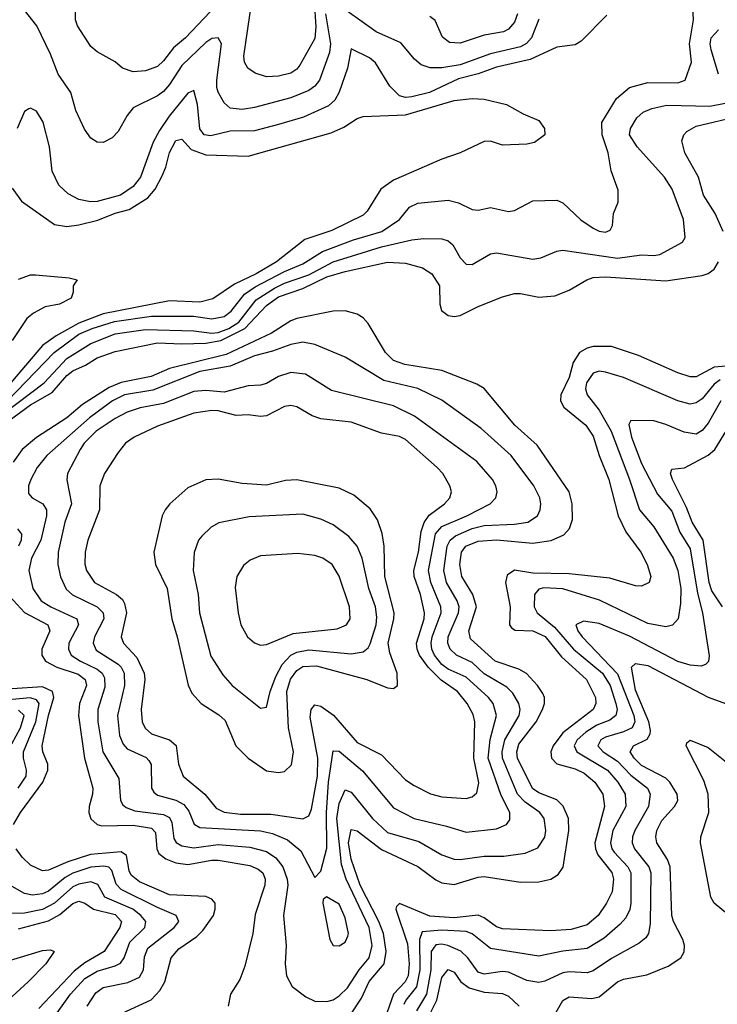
# Model space of a CAD drawing. Header units: inches. Extents: x 1308407 to 1441228, y 959628 to 1036311.
# Tile 19 of 256: x 1344974 to 1347280, y 973476 to 976730. Entities that reach past the tile are written whole.
import ezdxf

# ---------------------------------------------------------------- set-up
doc = ezdxf.new("R2010")
doc.units = ezdxf.units.IN
doc.header["$MEASUREMENT"] = 0
doc.layers.add('B3947', color=7, linetype='Continuous')

msp = doc.modelspace()

# ---------------------------------------------------------------- linework, layer by layer
at = {"layer": 'B3947', "color": 5}
for points, elevation in [([(1345604.1, 976755.9), (1345521.9, 976670), (1345483.1, 976636.9), (1345450, 976594), (1345430, 976575.8), (1345390, 976561.5), (1345350, 976557.8), (1345314, 976570), (1345290, 976591.2), (1345230, 976623.8), (1345210, 976642), (1345165.4, 976710), (1345159, 976730), (1345160.2, 976790)], 3080), ([(1345947.3, 976790), (1345953.1, 976706.9), (1345950, 976668.4), (1345900.7, 976579.3), (1345890, 976566.2), (1345870, 976553.6), (1345830, 976543.8), (1345790, 976541.3), (1345753, 976553), (1345728.6, 976570), (1345717.6, 976590), (1345715.1, 976610), (1345742, 976790)], 3080), ([(1346690, 976731.4), (1346665.8, 976670), (1346649, 976651), (1346630, 976639.9), (1346530, 976617.7), (1346430, 976581.2), (1346370, 976570.6), (1346331.3, 976571.3), (1346301.4, 976581.4), (1346279.4, 976599.4), (1346234.1, 976654.1), (1346152.4, 976690), (1346010, 976791.5)], 3060), ([(1344934, 975470), (1345088.8, 975630), (1345170, 975690.7), (1345214.5, 975710), (1345287.6, 975732.4), (1345410, 975750.7), (1345549.3, 975750.7), (1345610, 975741.6), (1345650, 975749.7), (1345673.2, 975766.9), (1345717.5, 975822.5), (1345752.7, 975847.3), (1345850, 975897.9), (1345910, 975923.6), (1345975.7, 975964.3), (1346077.2, 976002.8), (1346170.8, 976030), (1346229.5, 976070), (1346262.8, 976110), (1346290, 976123.2), (1346390, 976133.2), (1346425, 976125), (1346470, 976102.3), (1346490, 976101.1), (1346530, 976109.8), (1346590, 976096.4), (1346610, 976099.1), (1346670, 976131.6), (1346750, 976133.3), (1346770, 976125.3), (1346828.5, 976068.5), (1346870, 976040.7), (1346890, 976030.7), (1346910, 976027.8), (1346925.9, 976034.1), (1346934, 976050), (1346936.5, 976090), (1346952.7, 976127.3), (1346952.8, 976167.2), (1346929.2, 976230.8), (1346919, 976290), (1346899.3, 976350), (1346898.2, 976390), (1346946.8, 976470), (1346990, 976506.2), (1347050, 976522.7), (1347150, 976521.7), (1347173.4, 976530), (1347194.5, 976590), (1347188.2, 976650), (1347201.3, 976730), (1347199, 976770)], 3040), ([(1345985.5, 976750), (1346001.1, 976650), (1345998.1, 976621.9), (1345964.8, 976530), (1345949.9, 976510.1), (1345930, 976496.2), (1345870, 976472.4), (1345750, 976440.3), (1345710, 976433.5), (1345670, 976437.6), (1345650, 976454.9), (1345630.1, 976490.1), (1345626.3, 976506.3), (1345625.5, 976530), (1345641.4, 976650), (1345630.5, 976670.5), (1345610, 976667.4), (1345590, 976654.4), (1345510, 976579.1), (1345470, 976515.7), (1345450, 976493), (1345430, 976478.3), (1345350, 976438.9), (1345330, 976413.4), (1345299.9, 976360.1), (1345279.8, 976340.2), (1345250, 976324.7), (1345230, 976325.6), (1345210, 976339.1), (1345188.2, 976368.2), (1345160.1, 976430), (1345143, 976490), (1345101.3, 976550), (1345075.9, 976615.9), (1345030.8, 976710), (1344990, 976762)], 3060), ([(1346914.5, 976745.5), (1346830, 976659.4), (1346810, 976647.1), (1346750, 976639), (1346662, 976598), (1346550, 976573.3), (1346489.2, 976550.8), (1346425, 976535), (1346329, 976490), (1346270, 976475.1), (1346250, 976473.5), (1346230, 976478.4), (1346197.2, 976510), (1346150, 976587.8), (1346130, 976604.1), (1346070, 976634), (1346057.9, 976570), (1346030, 976490.2), (1346016.1, 976463.9), (1345995, 976445), (1345912.3, 976407.7), (1345830, 976383.3), (1345750, 976363.2), (1345670, 976362), (1345606.6, 976346.6), (1345583.8, 976350), (1345569.4, 976369.4), (1345562.4, 976450), (1345550, 976496.1), (1345530, 976487.2), (1345468.3, 976411.7), (1345436.3, 976363.7), (1345415.2, 976324.8), (1345373.7, 976210), (1345350, 976178.5), (1345307.6, 976150), (1345230, 976128.9), (1345208.3, 976128.3), (1345170, 976136.1), (1345134.2, 976154.2), (1345103.3, 976183.3), (1345081.6, 976230), (1345073.5, 976310), (1345051.5, 976391.5), (1345030, 976427.7), (1345010, 976437.7), (1345004.4, 976435.6), (1344990, 976426.4), (1344966.6, 976370)], 3040), ([(1346619.9, 976750), (1346610, 976722), (1346590, 976698.4), (1346573.3, 976690), (1346510, 976679.4), (1346430, 976652.9), (1346394.5, 976654.5), (1346372.1, 976672.1), (1346347.7, 976727.7), (1346330, 976740.5)], 3080), ([(1347284, 976550), (1347259.8, 976630), (1347256.1, 976650), (1347259.6, 976670), (1347283.6, 976696.4)], 3060), ([(1344950, 976173), (1344980.7, 976130), (1345090, 976053.2), (1345130, 976046.2), (1345170, 976051.7), (1345232.9, 976067.1), (1345290, 976090.6), (1345336.7, 976103.3), (1345398.3, 976141.7), (1345422.2, 976170), (1345445.6, 976214.4), (1345457.7, 976242.3), (1345470, 976291.3), (1345490, 976330.9), (1345510, 976335.2), (1345541.1, 976301.1), (1345590, 976283.9), (1345730, 976278.9), (1346003.9, 976356.1), (1346045.5, 976374.5), (1346090, 976404), (1346110, 976410.2), (1346250, 976415.5), (1346410, 976463.3), (1346470.1, 976470.1), (1346510, 976467.4), (1346583.8, 976450), (1346638.8, 976418.8), (1346690, 976397.3), (1346708.7, 976370), (1346710.4, 976349.6), (1346675.6, 976324.4), (1346650, 976318.9), (1346570, 976315.1), (1346530, 976328.8), (1346510, 976327.1), (1346430.1, 976289.9), (1346370, 976269.3), (1346210, 976199.7), (1346168.1, 976170), (1346122.8, 976097.2), (1346110, 976084.4), (1346006.5, 976033.5), (1345916.3, 976003.7), (1345823.4, 975930), (1345756.2, 975890), (1345684, 975856), (1345612.6, 975807.4), (1345570, 975796.8), (1345470, 975800.5), (1345250, 975758.2), (1345170, 975727.1), (1345094.6, 975685.4), (1345050, 975653.4), (1344893, 975470)], 3020), ([(1344869.6, 975390), (1345055.2, 975530), (1345129.7, 975610.3), (1345210, 975659.8), (1345290, 975691.8), (1345390, 975706.2), (1345550, 975702.3), (1345610, 975694.1), (1345630, 975696.8), (1345666, 975710), (1345698.9, 975730), (1345756, 975804), (1345817.1, 975842.9), (1345850, 975859.1), (1345930, 975886.9), (1346010, 975929.5), (1346170, 975979.1), (1346270, 976003.1), (1346310, 976007.3), (1346370, 976005.9), (1346390, 975999.1), (1346406, 975986), (1346430, 975943.5), (1346450, 975921.8), (1346470, 975920.7), (1346530, 975956.8), (1346550, 975959.1), (1346670, 975939), (1346697.1, 975942.9), (1346750, 975964.7), (1346770, 975968.2), (1346950, 975941.8), (1347030, 975953.2), (1347070, 975951.3), (1347090, 975954.2), (1347164.7, 975995.3), (1347174, 976010), (1347168.7, 976070), (1347130.8, 976170), (1347105, 976210), (1347014.6, 976310), (1346990.1, 976350), (1346993.6, 976370), (1347014.4, 976405.6), (1347035.5, 976424.5), (1347063.2, 976436.8), (1347112.7, 976447.3), (1347255.7, 976444.3), (1347305.5, 976454.5)], 3060), ([(1347299.1, 976030), (1347272.4, 976090), (1347234.8, 976150), (1347217.5, 976210), (1347172.3, 976290), (1347162.6, 976330), (1347169.4, 976350), (1347179.4, 976360.6), (1347210, 976377.8), (1347350, 976410.9)], 3080), ([(1344919.2, 975390), (1345010, 975456.7), (1345082.3, 975497.7), (1345130, 975553.8), (1345149.9, 975570.1), (1345191.5, 975588.5), (1345230, 975612.2), (1345290, 975633.2), (1345430, 975662), (1345510, 975658.6), (1345590, 975661.2), (1345639.2, 975670), (1345719, 975710), (1345790, 975785.6), (1345830, 975814.1), (1345910, 975841.8), (1345990, 975879.9), (1346050, 975898.3), (1346190, 975928.7), (1346250, 975925.7), (1346305.4, 975910), (1346336.8, 975890), (1346361.7, 975850), (1346363.4, 975790), (1346368.5, 975768.5), (1346390, 975753), (1346410, 975749.3), (1346430, 975752.6), (1346490, 975782), (1346570, 975813.8), (1346610, 975824.8), (1346630, 975825), (1346690, 975812.7), (1346742.7, 975817.3), (1346790, 975836.2), (1346849.1, 975870.9), (1346870, 975878.4), (1346910, 975880.6), (1347110, 975866.6), (1347230, 975884.9), (1347250, 975891.6), (1347270, 975905.8), (1347284.3, 975930)], 3080), ([(1344970, 975872.9), (1345010, 975886.7), (1345026.9, 975886.9), (1345137.5, 975877.5), (1345164, 975870), (1345151, 975850), (1345151, 975830), (1345144.9, 975810), (1345106, 975790), (1345058.4, 975781.6), (1345019.6, 975760.4), (1344997.7, 975742.3), (1344949.6, 975670)], 2980), ([(1346070, 973444.7), (1346103.8, 973496.2), (1346129.1, 973550.9), (1346179.4, 973610), (1346185.9, 973650), (1346176.8, 973710), (1346161.7, 973750), (1346099.8, 973870), (1346070, 973955.4), (1346061.6, 974010), (1346070, 974054), (1346090, 974049.7), (1346170, 973987.2), (1346290, 973931.8), (1346350, 973887.2), (1346370, 973877.4), (1346410, 973872.2), (1346490, 973896.5), (1346510, 973898.1), (1346630, 973880.1), (1346690, 973880.6), (1346730.3, 973889.7), (1346754.5, 973905.5), (1346770.7, 973929.3), (1346788.8, 974050), (1346788.2, 974090), (1346770.4, 974130.4), (1346750, 974151.8), (1346690, 974175.2), (1346669.3, 974189.3), (1346619.3, 974290), (1346617.3, 974310), (1346624.1, 974335.9), (1346681.2, 974410), (1346702.2, 974450), (1346708.7, 974470), (1346709, 974490), (1346703.7, 974503.7), (1346686.3, 974530), (1346649.1, 974569.1), (1346623.6, 974583.6), (1346545.8, 974610), (1346463.9, 974683.9), (1346459.1, 974710), (1346483.7, 974790), (1346471.9, 974830), (1346435.7, 974890), (1346428.6, 974930), (1346434.9, 974970), (1346448.8, 974990), (1346490, 975007), (1346550, 975011.1), (1346670, 974999.9), (1346730.8, 975009.2), (1346772.4, 975027.6), (1346791.8, 975048.2), (1346801.3, 975078.7), (1346800.3, 975130), (1346789.9, 975170), (1346684.2, 975324.2), (1346610.5, 975390), (1346510, 975511.4), (1346485.4, 975525.4), (1346370, 975571.2), (1346247.8, 975590), (1346210, 975604), (1346183.9, 975630), (1346125.9, 975725.9), (1346110, 975744.8), (1346090, 975757.3), (1346050, 975767.9), (1346010, 975767.3), (1345890, 975742.5), (1345870, 975734.5), (1345806.3, 975693.7), (1345656.9, 975623.1), (1345470, 975577.4), (1345409.3, 975550.7), (1345310, 975531.5), (1345270, 975514), (1345181.7, 975458.3), (1345130, 975414.5), (1345030, 975349.5), (1344982.8, 975310), (1344952.5, 975267.5)], 3120), ([(1347350, 975588.8), (1347270, 975581.8), (1347210, 975549.7), (1347190, 975550.1), (1347150, 975562.7), (1347019.8, 975619.8), (1346930, 975650.1), (1346870, 975650.1), (1346850, 975645), (1346824.9, 975630), (1346803.3, 975596.7), (1346790, 975547.2), (1346762.7, 975490), (1346761.3, 975470), (1346772.5, 975450), (1346845.6, 975390), (1346870, 975353.7), (1346889.2, 975290), (1346921, 975210), (1346952.5, 975090), (1346977.5, 975037.5), (1347026.9, 974970), (1347047.8, 974930), (1347059.8, 974890), (1347055.3, 974870), (1347030, 974858), (1347010, 974858.7), (1346924.7, 974884.7), (1346790, 974899.1), (1346670, 974901.1), (1346610, 974910.3), (1346585.8, 974894.2), (1346579.7, 974870), (1346595.7, 974790), (1346593.2, 974730), (1346600.3, 974720.3), (1346612.2, 974712.2), (1346670, 974710.2), (1346711.1, 974691.1), (1346764.7, 974624.7), (1346847.4, 974550), (1346877.2, 974490), (1346878.9, 974470), (1346869.5, 974450), (1346770, 974373.3), (1346737.3, 974330), (1346729.3, 974310), (1346731.6, 974290), (1346750, 974271.2), (1346810, 974254.7), (1346839.6, 974239.6), (1346875, 974210), (1346901.8, 974170), (1346906.7, 974130), (1346875.5, 974010), (1346876.9, 973990), (1346884.8, 973970), (1346931.3, 973911.3), (1346937.2, 973890), (1346932.1, 973847.9), (1346914.2, 973810), (1346886.1, 973770), (1346850, 973739.1), (1346797.1, 973722.9), (1346730, 973719), (1346570, 973725.3), (1346550, 973732.1), (1346510, 973762.3), (1346490, 973770.4), (1346410, 973762), (1346330, 973766.9), (1346230, 973809.5), (1346220.3, 973799.7), (1346217.9, 973790), (1346256.1, 973676.1), (1346261.3, 973610), (1346257.9, 973570), (1346248.3, 973550), (1346209.9, 973510), (1346188.8, 973450)], 3080), ([(1347290, 975540.2), (1347270, 975525.1), (1347230, 975476.9), (1347210, 975463.6), (1347190, 975459.6), (1347150, 975470.6), (1346970, 975547.8), (1346910, 975565.5), (1346890, 975568.1), (1346870, 975561.9), (1346847.7, 975530), (1346844.5, 975510), (1346849.4, 975490), (1346890, 975439.3), (1346929.3, 975370), (1346990.3, 975210), (1347023.1, 975110), (1347070, 975054.1), (1347133.8, 974950), (1347150, 974909.7), (1347159.5, 974850), (1347158.9, 974801.1), (1347150.4, 974749.6), (1347131.5, 974728.5), (1347110, 974723.5), (1347050, 974734.7), (1346891.1, 974811.2), (1346770, 974848.7), (1346707.2, 974852.8), (1346690, 974848.1), (1346675.4, 974830), (1346675.2, 974790), (1346684.7, 974770), (1346741.9, 974721.9), (1346805.2, 974650), (1346900.4, 974570), (1346926.2, 974530), (1346945.1, 974470), (1346949, 974450), (1346944.9, 974430), (1346924.7, 974415.3), (1346881.8, 974398.2), (1346845, 974375), (1346817.1, 974350), (1346807, 974330), (1346815.8, 974310), (1346916.6, 974250), (1346951.6, 974210), (1346975.7, 974170), (1346978.2, 974130), (1346934.9, 974050), (1346927.1, 974010), (1346931.3, 973990), (1346938.8, 973978.8), (1346984.5, 973930), (1346994.6, 973910), (1346994.6, 973810), (1346990.8, 973789.2), (1346977.9, 973762.1), (1346959.5, 973740.5), (1346905.8, 973694.2), (1346850, 973660.5), (1346770, 973651.1), (1346690, 973635.4), (1346530, 973660.5), (1346470, 973708.4), (1346450, 973716.2), (1346370, 973720.8), (1346305, 973715), (1346295.5, 973690), (1346296.6, 973590), (1346286.3, 973533.7), (1346251.1, 973490), (1346244.4, 973475.6)], 3060), ([(1347292, 975470), (1347250, 975397.1), (1347230, 975372.3), (1347210, 975360.6), (1347170, 975366.5), (1347110, 975392.7), (1347070, 975404.6), (1346994, 975406), (1346987.7, 975392.3), (1346996.8, 975350), (1347030, 975263.6), (1347082.4, 975162.4), (1347130, 975105.7), (1347156.4, 975036.4), (1347190, 974981.2), (1347215, 974835), (1347231.6, 974770), (1347252.7, 974627.3), (1347251, 974609), (1347241, 974599), (1347226.6, 974593.4), (1347190, 974596.5), (1347150, 974608.9), (1346990, 974692.7), (1346890, 974734.2), (1346837.9, 974742.1), (1346812.9, 974730), (1346819.3, 974710), (1346833.4, 974690), (1346950, 974567.9), (1347004.5, 974430), (1347007, 974410), (1346998.6, 974390), (1346970, 974376.1), (1346910, 974358.6), (1346894.9, 974350), (1346885.6, 974330), (1346902.5, 974310), (1346950, 974279.3), (1346993.8, 974233.8), (1347049, 974190), (1347058.4, 974170), (1347052.9, 974130), (1347007.5, 974050), (1346999.5, 974030), (1346998.2, 974010), (1347006.2, 973990), (1347054, 973930), (1347060.8, 973910), (1347057.9, 973742.1), (1347052.5, 973710), (1347044.1, 973695.9), (1347022.3, 973677.7), (1346930, 973627.2), (1346870, 973586.9), (1346850, 973580.5), (1346790, 973582.9), (1346770, 973579.7), (1346710, 973553), (1346690, 973548.6), (1346650, 973554.9), (1346590, 973582.4), (1346570, 973584), (1346510, 973575.7), (1346490, 973581.9), (1346455.9, 973630), (1346432, 973652), (1346389.1, 973670), (1346370, 973674.4), (1346350, 973672.3), (1346334.3, 973650), (1346333.3, 973590), (1346318.8, 973510), (1346285.9, 973454.1)], 3040), ([(1347296.9, 974790), (1347262.4, 974842.4), (1347253.1, 974870), (1347232.9, 975010), (1347196.4, 975070), (1347178.4, 975118.4), (1347131.9, 975210), (1347125.2, 975230), (1347130, 975244.4), (1347171.1, 975248.9), (1347250, 975291.3), (1347271.6, 975310), (1347310, 975372.8)], 3020), ([(1344967.2, 975047.2), (1344980.9, 975030), (1344979.7, 975010), (1344970.8, 974990)], 3120), ([(1344917.6, 974850), (1344990.5, 974770.5), (1345067.1, 974730), (1345073.8, 974710), (1345047.2, 974650), (1345047.2, 974630), (1345059.3, 974610), (1345096.8, 974590), (1345167.3, 974567.3), (1345191.1, 974550), (1345194.9, 974530), (1345171.6, 974470), (1345168.6, 974430), (1345189.1, 974290), (1345216.1, 974190), (1345215.1, 974170), (1345203.8, 974130), (1345203.1, 974110), (1345209.3, 974089.3), (1345230.1, 974070.1), (1345246.2, 974066.2), (1345350, 974067.6), (1345410, 974057.6), (1345423.8, 974043.8), (1345427.4, 973990), (1345434.4, 973974.4), (1345457.1, 973957.1), (1345490, 973943.6), (1345530, 973938.5), (1345610, 973952.9), (1345630, 973951.9), (1345734.7, 973934.7), (1345762.9, 973922.9), (1345777.7, 973910), (1345786, 973890), (1345785.1, 973870), (1345753.2, 973773.2), (1345745, 973710), (1345718.1, 973601.9), (1345702.2, 973557.8), (1345671.1, 973510), (1345662.9, 973470)], 3120), ([(1346730, 973419.3), (1346770, 973488.4), (1346790, 973501), (1346865.2, 973494.8), (1346890, 973500.6), (1346950, 973550.1), (1346970, 973559.4), (1347046.8, 973573.2), (1347117.4, 973602.6), (1347159.1, 973630), (1347170.6, 973649.4), (1347171.4, 973670), (1347165.7, 973690), (1347134.8, 973750), (1347129.6, 973770), (1347124.5, 973930), (1347115.1, 973955.1), (1347080.3, 974010), (1347076.7, 974030), (1347080.1, 974050), (1347096.6, 974083.4), (1347138.5, 974130), (1347149.4, 974150), (1347147.2, 974170), (1347123.2, 974210), (1347110, 974223.3), (1347030, 974265.1), (1347005.1, 974290), (1346992.5, 974310), (1347002.9, 974330), (1347047.8, 974352.2), (1347058.6, 974370), (1347058.9, 974381.1), (1347053.3, 974410), (1347010, 974514.5), (1346996.8, 974590), (1347010, 974602.4), (1347050, 974595.2), (1347250, 974490.9), (1347343.3, 974456.7)], 3020), ([(1344954.1, 974070), (1344976.6, 974110), (1345051.4, 974210), (1345068, 974250), (1345067.5, 974270), (1345050.9, 974310), (1345048.8, 974330), (1345069.3, 974430), (1345086.8, 974490), (1345082.4, 974510), (1345050, 974524.7), (1344950, 974519)], 3080), ([(1344969.1, 974190), (1344995.3, 974230), (1344997.4, 974250), (1344986.6, 974290), (1344986.7, 974310), (1345027.3, 974410), (1345038.3, 974470), (1345030, 974482.7), (1345008.9, 974488.9), (1344890, 974477.6)], 3060), ([(1344934.2, 974310), (1344977.1, 974390), (1344989.4, 974430), (1344970, 974448.1)], 3040), ([(1347314.1, 973774.1), (1347270, 973810), (1347258.3, 973830), (1347224.6, 974010), (1347225.1, 974030), (1347251.8, 974110), (1347249.4, 974170), (1347235.2, 974215.2), (1347176.8, 974330), (1347179.5, 974340.5), (1347190, 974348.7), (1347250, 974325.1), (1347310, 974276.4)], 2980), ([(1345313.1, 973446.9), (1345408.8, 973491.2), (1345437.9, 973522.1), (1345453.9, 973550), (1345475.2, 973630), (1345500.5, 973659.5), (1345560, 973700), (1345579.8, 973720.2), (1345614.6, 973770), (1345620.7, 973790), (1345620.1, 973810), (1345610, 973823), (1345590, 973832), (1345470, 973837.8), (1345370, 973881.1), (1345343.1, 973903.1), (1345336.7, 973916.7), (1345327.6, 973967.6), (1345310, 973979.9), (1345209, 973971), (1345133.1, 973946.9), (1345070, 973918.8), (1345050, 973916.9), (1345010, 973936.2), (1344982.5, 973962.5), (1344962.9, 973990)], 3080), ([(1345197.5, 973470), (1345226.1, 973513.9), (1345250, 973531.2), (1345332.3, 973547.7), (1345370, 973565.6), (1345383.5, 973590), (1345387.1, 973632.9), (1345398.4, 973661.6), (1345485.5, 973730), (1345500.9, 973750), (1345491.3, 973770), (1345430, 973795.4), (1345310, 973855.4), (1345293.4, 973873.4), (1345278.5, 973918.5), (1345269.2, 973929.2), (1345252.8, 973932.8), (1345210, 973928.9), (1345150, 973909.2), (1345124.6, 973895.4), (1345070, 973849.8), (1345050, 973840.7), (1345016.4, 973836.4), (1344990, 973842.7), (1344950, 973865.5)], 3060), ([(1345087.6, 973432.4), (1345142.7, 973510), (1345190, 973561.4), (1345230, 973585.3), (1345290, 973602.9), (1345307.7, 973612.3), (1345319.2, 973630), (1345338.5, 973681.5), (1345387.7, 973730), (1345391.5, 973750), (1345374.8, 973770), (1345348.4, 973790), (1345256, 973830), (1345232.2, 973872.2), (1345210, 973880.9), (1345170, 973873.4), (1345150, 973864.2), (1345090, 973810.3), (1345050, 973789.6), (1344990, 973777.1), (1344930, 973776)], 3040), ([(1344970, 973725.7), (1345070, 973752.3), (1345107.5, 973772.5), (1345150, 973809.4), (1345170, 973817.4), (1345190, 973810.1), (1345218.6, 973790), (1345290, 973773.3), (1345310.4, 973750), (1345305.3, 973730), (1345253.5, 973650), (1345190, 973613.4), (1345155, 973585), (1345037.8, 973462.2)], 3020), ([(1344930, 973617), (1345050, 973654.1), (1345076.2, 973656.2), (1345088, 973650), (1345060.4, 973610), (1345002.1, 973550), (1344936, 973490)], 2980), ([(1346325.6, 973434.4), (1346352.7, 973490), (1346370, 973564.8), (1346390, 973591.5), (1346410, 973581.8), (1346432, 973550), (1346459.8, 973530), (1346510, 973516.2), (1346570, 973512.2), (1346590, 973502.6), (1346624.9, 973470)], 3020)]:
    msp.add_lwpolyline(points, dxfattribs=dict(at, elevation=elevation))
for points, elevation in [([(1345910, 975664.1), (1345870, 975656.3), (1345810, 975634.4), (1345750, 975618.7), (1345670, 975585.3), (1345570, 975567.2), (1345414.6, 975505.4), (1345321.2, 975490), (1345280.9, 975470), (1345205.5, 975414.5), (1345064.2, 975290), (1345032, 975250), (1345011.6, 975210), (1345004.1, 975190), (1345003.7, 975163.7), (1345016, 975150), (1345050.7, 975130), (1345062.8, 975110), (1345063.4, 975090), (1345043.8, 975010), (1345013.1, 974950), (1345004.5, 974910), (1345018.1, 974850), (1345045.5, 974810), (1345077.3, 974790), (1345163.3, 974750), (1345168.3, 974730), (1345137.3, 974670), (1345135.3, 974650), (1345145, 974630), (1345175.3, 974610), (1345230, 974583.7), (1345247.5, 974570), (1345255.2, 974555.2), (1345255.8, 974524.2), (1345232.7, 974450), (1345232.6, 974410), (1345249.7, 974310), (1345301.9, 974221.9), (1345308.1, 974150), (1345315.7, 974135.7), (1345326.3, 974126.3), (1345355.5, 974115.5), (1345450, 974103), (1345470, 974093.6), (1345477.1, 974077.1), (1345483.5, 974023.5), (1345491.2, 974011.2), (1345510, 973999.7), (1345550, 973993.2), (1345630, 974004.1), (1345735, 973995), (1345790, 973981.1), (1345820.6, 973960.6), (1345844.1, 973930), (1345858.1, 973890), (1345860.3, 973870), (1345846.3, 973770), (1345855, 973670), (1345851.6, 973610), (1345856.6, 973570), (1345875.2, 973535.2), (1345920.5, 973500.5), (1345950, 973486.4), (1345990, 973485.6), (1346010, 973491.2), (1346030, 973503.8), (1346057.5, 973530), (1346096.6, 973590), (1346129.2, 973630), (1346139.7, 973670), (1346129.9, 973730), (1346053.4, 973890), (1346037.8, 973937.8), (1346022.3, 974090), (1346030, 974139.7), (1346050, 974184.7), (1346070, 974176.6), (1346140.1, 974090), (1346190, 974043.9), (1346293.8, 974013.8), (1346370, 973969.6), (1346410, 973955.9), (1346430, 973954.2), (1346510, 973965.5), (1346574.8, 973965.2), (1346644.7, 973975.3), (1346686.4, 973993.6), (1346710, 974028.9), (1346713.8, 974050), (1346707.3, 974090), (1346693.1, 974110), (1346644.5, 974144.5), (1346620.1, 974170), (1346569.7, 974290), (1346569, 974310), (1346577.9, 974350), (1346624.8, 974430), (1346628, 974450), (1346624.3, 974470), (1346604.4, 974504.4), (1346584.6, 974524.6), (1346510, 974568.7), (1346470, 974605.9), (1346418.6, 974630), (1346397.1, 974650), (1346389.3, 974670), (1346390.6, 974690), (1346424.9, 974770), (1346426.6, 974790), (1346420.3, 974810), (1346384.9, 974870), (1346376.2, 974910), (1346387, 974990), (1346397.6, 975010), (1346415.3, 975024.7), (1346470, 975048.5), (1346510, 975058.4), (1346610, 975062.3), (1346653.7, 975070), (1346685.3, 975090), (1346694.7, 975110), (1346696.5, 975130), (1346693, 975150), (1346673.5, 975190), (1346598.4, 975290), (1346499.2, 975379.2), (1346370, 975472.7), (1346290, 975510.8), (1346177.8, 975537.8), (1346050, 975614.9), (1345950, 975656.4)], 3140), ([(1345870, 975564), (1345830, 975551.4), (1345790, 975527.6), (1345770, 975521.8), (1345730, 975519.7), (1345650, 975499.6), (1345590, 975505.1), (1345550, 975501.4), (1345450, 975461.3), (1345372.5, 975447.5), (1345330, 975433.1), (1345290, 975412.2), (1345227, 975370), (1345187.4, 975330), (1345173.9, 975310), (1345132.9, 975230), (1345130.1, 975209.9), (1345145.9, 975130), (1345123.9, 975070), (1345101.6, 974970), (1345100.3, 974930), (1345109, 974889), (1345128.2, 974848.2), (1345148.8, 974828.8), (1345230.7, 974790), (1345250.5, 974770), (1345252.4, 974750), (1345221.9, 974690), (1345217, 974670), (1345226.8, 974646.8), (1345299.7, 974599.7), (1345310.1, 974590), (1345319.7, 974570), (1345320.4, 974530), (1345297.7, 974430), (1345304.3, 974364.3), (1345316.3, 974336.3), (1345330, 974320.3), (1345391.9, 974291.9), (1345401.8, 974281.8), (1345409.1, 974269.1), (1345409.6, 974190), (1345417.4, 974177.4), (1345430, 974166.9), (1345490, 974150.8), (1345516.8, 974136.8), (1345533.8, 974113.8), (1345551.2, 974071.2), (1345570, 974060.1), (1345770, 974048.8), (1345810, 974040.6), (1345859.4, 974019.4), (1345903.6, 973983.6), (1345950, 973895.5), (1345970, 973916.3), (1345990, 973992.2), (1345987.9, 974110), (1345995.5, 974210), (1346010, 974313.6), (1346030, 974312.2), (1346107.8, 974247.8), (1346210, 974125.5), (1346277.6, 974090), (1346385.2, 974065.2), (1346450, 974044.4), (1346550, 974056.1), (1346583.5, 974070), (1346594.1, 974085.9), (1346593.8, 974110), (1346565.9, 974165.9), (1346523.2, 974290), (1346529.1, 974350.9), (1346550.3, 974430), (1346539.7, 974470), (1346524, 974490), (1346450, 974556.8), (1346390, 974583.7), (1346370, 974599.1), (1346345.5, 974630), (1346336.4, 974650), (1346334, 974670), (1346337.5, 974690), (1346367.7, 974770), (1346365.8, 974790), (1346333.5, 974870), (1346325.5, 974910), (1346349.1, 975030.9), (1346370, 975055.5), (1346451.8, 975090), (1346528.9, 975130), (1346548.1, 975150), (1346552.7, 975170), (1346548.3, 975190), (1346536.5, 975210), (1346484.8, 975270), (1346279.6, 975419.6), (1346210, 975453.8), (1346004.9, 975504.9), (1345918.6, 975558.6)], 3160), ([(1345870, 975454.6), (1345850, 975451.6), (1345790, 975420.9), (1345770, 975418.7), (1345730, 975424), (1345690, 975421.7), (1345630, 975437.6), (1345610, 975438.8), (1345550, 975429.4), (1345430, 975386.2), (1345352.9, 975350), (1345324.4, 975330), (1345300.1, 975299.9), (1345255, 975230), (1345239.1, 975190), (1345237.8, 975110), (1345199.2, 975010), (1345190.5, 974970), (1345190.1, 974930.1), (1345194.9, 974910), (1345221.6, 974870), (1345293.9, 974830), (1345313.8, 974813.8), (1345321.1, 974801.1), (1345327.7, 974770), (1345310.1, 974690), (1345318, 974670), (1345362, 974622), (1345385.6, 974570), (1345388.5, 974550), (1345375.8, 974450), (1345379.3, 974410), (1345389.1, 974389.1), (1345410, 974370.1), (1345469.7, 974349.7), (1345491.8, 974331.8), (1345499.1, 974270), (1345515, 974230), (1345586, 974170), (1345624.1, 974124.1), (1345650, 974110.9), (1345704.3, 974104.3), (1345804.6, 974104.6), (1345910, 974089.2), (1345930, 974099.4), (1345939.3, 974120.7), (1345958.7, 974230), (1345960, 974290), (1345934.9, 974425.1), (1345937.8, 974450), (1345950, 974465.3), (1345970, 974461.6), (1346012.1, 974432.1), (1346090, 974341.8), (1346170, 974300.9), (1346250, 974218.3), (1346278.7, 974198.7), (1346331.9, 974171.9), (1346370, 974161.8), (1346450, 974155.9), (1346470, 974161.4), (1346485.2, 974174.8), (1346491.6, 974208.4), (1346475.7, 974290), (1346478.5, 974410), (1346473.5, 974433.5), (1346452.9, 974470), (1346421.2, 974510), (1346367.4, 974547.4), (1346324.9, 974590), (1346296.1, 974630), (1346287.6, 974650), (1346285.7, 974670), (1346311, 974750), (1346312.4, 974770), (1346299.1, 974830), (1346277.8, 974890), (1346276.5, 974910), (1346292.7, 974970), (1346301.4, 975038.6), (1346311.1, 975068.9), (1346327.2, 975092.8), (1346378.4, 975130), (1346396.3, 975150), (1346401.3, 975170), (1346396.3, 975190), (1346372.6, 975230), (1346354.3, 975250), (1346250, 975342.7), (1346230, 975352.3), (1346170, 975363.4), (1346070, 975399.9), (1345970, 975410.9), (1345940.9, 975420.9), (1345890, 975450.5)], 3180), ([(1345630, 975211.6), (1345590, 975209.2), (1345530, 975182.6), (1345470.2, 975130), (1345455.1, 975110), (1345445.3, 975090), (1345417.9, 974970), (1345423.1, 974930), (1345462, 974850), (1345477.1, 974750), (1345495.2, 974690), (1345530.8, 974530.8), (1345543.9, 974503.9), (1345573.9, 974470), (1345632.7, 974432.7), (1345653.9, 974413.9), (1345688.8, 974330), (1345729.3, 974289.2), (1345790, 974247.3), (1345830, 974241.6), (1345850, 974245.5), (1345872.6, 974267.4), (1345879.4, 974310), (1345863, 974390), (1345857.6, 974510), (1345869.5, 974550.5), (1345890, 974579.7), (1345910, 974592.3), (1345955, 974595), (1346121.7, 974550), (1346190, 974521.6), (1346210, 974519.6), (1346223, 974530), (1346221.7, 974570), (1346197.8, 974637.8), (1346192.5, 974670), (1346211.2, 974750), (1346211.7, 974770), (1346180.9, 974890), (1346179.2, 974990), (1346172.1, 975032.1), (1346156.9, 975076.9), (1346133, 975113), (1346078.6, 975158.6), (1346030, 975181.7), (1345890, 975209.4), (1345852.8, 975207.2), (1345790, 975191.6), (1345710, 975196.9)], 3220), ([(1345910, 975096.3), (1345733, 975087), (1345632.6, 975067.4), (1345607.4, 975052.6), (1345576.3, 975023.7), (1345565.8, 975010), (1345551.3, 974968.7), (1345547.9, 974910), (1345564, 974830), (1345569, 974770), (1345606.2, 974626.2), (1345645.4, 974565.4), (1345676.9, 974530), (1345770, 974454.6), (1345790, 974458.4), (1345802.4, 974510), (1345820.9, 974559.1), (1345841.5, 974598.5), (1345870, 974629.4), (1345890, 974640.1), (1345930, 974647), (1346070, 974634.1), (1346110, 974641.2), (1346125.8, 974654.2), (1346133.2, 974666.8), (1346152.3, 974730), (1346155.1, 974755.1), (1346150.6, 974790), (1346128.1, 974850), (1346106.4, 974950), (1346089.9, 974990), (1346062.6, 975022.6), (1346010, 975060.9), (1345970, 975078.9)], 3240), ([(1345893.6, 974966.4), (1345770, 974957.8), (1345735.9, 974944.1), (1345713.6, 974926.4), (1345692.1, 974890), (1345686.6, 974853.4), (1345696.1, 974770), (1345705.2, 974730), (1345726.9, 974690), (1345750, 974670.2), (1345770, 974662.9), (1345790, 974664.8), (1345878.6, 974701.5), (1346023.3, 974716.7), (1346054.4, 974730), (1346066.9, 974750), (1346064, 974790), (1346030, 974891.1), (1346006.8, 974930), (1345976.4, 974950), (1345950, 974959.5)], 3260), ([(1345988.7, 973831.3), (1345977.3, 973822.7), (1345976.5, 973810), (1345998.9, 973690), (1346010, 973670.5), (1346030, 973668.9), (1346050, 973680.9), (1346059.2, 973700.8), (1346061, 973710), (1346050, 973762), (1346030, 973806.9)], 3160)]:
    msp.add_lwpolyline(points, close=True, dxfattribs=dict(at, elevation=elevation))

doc.saveas('drawing.dxf')
